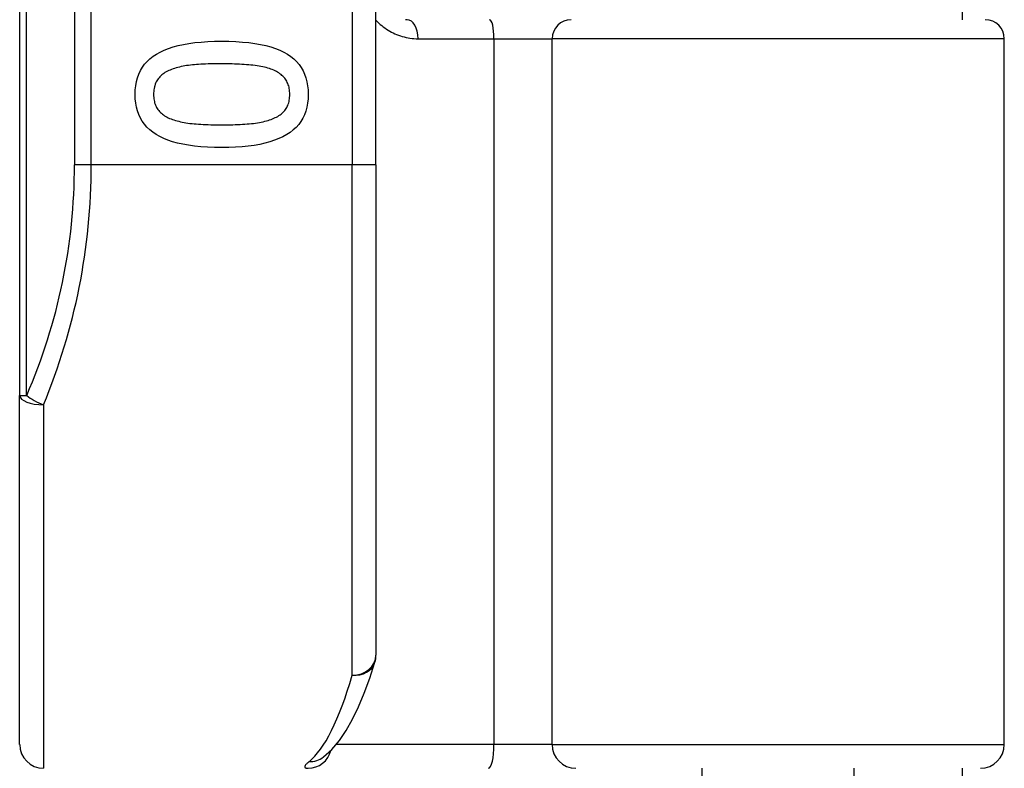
# Model space of a CAD drawing. Header units: inches. Extents: x 0 to 121, y -11 to 79.
# Tile 40 of 88: x 34.74 to 35.753, y 30.73 to 31.499. Entities that reach past the tile are written whole.
import ezdxf

# ---------------------------------------------------------------- set-up
doc = ezdxf.new("R2010")
doc.units = ezdxf.units.IN
doc.header["$LTSCALE"] = 7.278232
doc.header["$MEASUREMENT"] = 0
doc.layers.add('Visible Edges(ANSI)', color=7, linetype='Continuous', lineweight=25)
doc.layers.add('Visible Tangent Edges(ANSI)', color=7, linetype='Continuous', lineweight=25)

msp = doc.modelspace()

# ---------------------------------------------------------------- linework, layer by layer
at = {"layer": 'Visible Edges(ANSI)'}
for p, q in [((34.7403, 33.4478), (34.7403, 31.1128)), ((35.1066, 31.3498), (35.1066, 33.2107)), ((35.7098, 31.4988), (35.7098, 31.5167)), ((35.7526, 30.754), (35.7526, 31.4793)), ((35.1066, 31.3498), (35.1066, 30.8458)), ((34.7403, 30.754), (34.7403, 31.1128)), ((35.0522, 30.7408), (35.0528, 30.7412)), ((35.4419, 30.5391), (35.4419, 30.7296)), ((35.5982, 30.5391), (35.5982, 30.7296)), ((35.7098, 30.6911), (35.7098, 30.7296))]:
    msp.add_line(p, q, dxfattribs=at)
at = {"layer": 'Visible Edges(ANSI)', "flags": 128}
for points in [[(35.1386, 31.4988), (35.1371, 31.4988)], [(34.859, 31.422), (34.8592, 31.4266), (34.8596, 31.431), (34.8604, 31.4352), (34.8614, 31.4392), (34.8628, 31.443), (34.8645, 31.4465), (34.8665, 31.4499), (34.8688, 31.453), (34.8714, 31.456), (34.8743, 31.4587), (34.8775, 31.4612), (34.881, 31.4635), (34.8848, 31.4656), (34.8889, 31.4676), (34.8934, 31.4693), (34.8982, 31.4709), (34.9033, 31.4722), (34.9087, 31.4734), (34.9144, 31.4744), (34.9205, 31.4753), (34.9269, 31.4759), (34.9336, 31.4764), (34.9406, 31.4766), (34.9479, 31.4767)], [(34.9479, 31.4767), (34.9555, 31.4766), (34.9627, 31.4764), (34.9695, 31.4759), (34.976, 31.4753), (34.9822, 31.4744), (34.988, 31.4734), (34.9935, 31.4722), (34.9986, 31.4708), (35.0034, 31.4692), (35.0078, 31.4675), (35.0119, 31.4655), (35.0156, 31.4634), (35.019, 31.461), (35.0222, 31.4585), (35.025, 31.4558), (35.0275, 31.4528), (35.0297, 31.4497), (35.0317, 31.4463), (35.0333, 31.4428), (35.0346, 31.4391), (35.0357, 31.4351), (35.0364, 31.4309), (35.0369, 31.4266), (35.037, 31.422)], [(34.9479, 31.4535), (34.945, 31.4535), (34.9421, 31.4534), (34.9393, 31.4534), (34.9366, 31.4533), (34.934, 31.4533), (34.9314, 31.4532), (34.929, 31.4531), (34.9266, 31.453), (34.9243, 31.4528), (34.9221, 31.4527), (34.9199, 31.4525), (34.9179, 31.4524), (34.9159, 31.4522), (34.9139, 31.4519), (34.912, 31.4516), (34.9101, 31.4513), (34.9083, 31.451), (34.9065, 31.4506), (34.9047, 31.4502), (34.903, 31.4498), (34.9013, 31.4493), (34.8996, 31.4488), (34.898, 31.4482), (34.8964, 31.4476)], [(35, 31.4475), (34.9985, 31.4481), (34.997, 31.4486), (34.9954, 31.4491), (34.9937, 31.4496), (34.992, 31.45), (34.9902, 31.4504), (34.9883, 31.4508), (34.9864, 31.4511), (34.9844, 31.4515), (34.9823, 31.4517), (34.9802, 31.452), (34.978, 31.4522), (34.9758, 31.4524), (34.9735, 31.4526), (34.9711, 31.4528), (34.9688, 31.4529), (34.9663, 31.453), (34.9638, 31.4532), (34.9613, 31.4532), (34.9587, 31.4533), (34.9561, 31.4534), (34.9534, 31.4534), (34.9507, 31.4535), (34.9479, 31.4535)], [(34.8964, 31.4476), (34.895, 31.4471), (34.8936, 31.4465), (34.8922, 31.4458), (34.891, 31.4451), (34.8897, 31.4444), (34.8886, 31.4436), (34.8875, 31.4428), (34.8864, 31.442), (34.8854, 31.4411), (34.8845, 31.4401), (34.8836, 31.4392), (34.8828, 31.4382), (34.882, 31.4371), (34.8813, 31.436), (34.8807, 31.4348), (34.8801, 31.4336), (34.8796, 31.4324), (34.8792, 31.431), (34.8788, 31.4297), (34.8785, 31.4282), (34.8783, 31.4268), (34.8781, 31.4252), (34.878, 31.4237), (34.878, 31.422)], [(35.018, 31.422), (35.018, 31.4236), (35.0179, 31.4251), (35.0178, 31.4266), (35.0175, 31.428), (35.0173, 31.4294), (35.0169, 31.4307), (35.0165, 31.432), (35.016, 31.4333), (35.0155, 31.4344), (35.0149, 31.4356), (35.0143, 31.4367), (35.0135, 31.4377), (35.0128, 31.4388), (35.0119, 31.4397), (35.011, 31.4407), (35.01, 31.4416), (35.009, 31.4424), (35.0079, 31.4433), (35.0068, 31.4441), (35.0055, 31.4448), (35.0043, 31.4455), (35.0029, 31.4462), (35.0015, 31.4469), (35, 31.4475)], [(34.9481, 31.3674), (34.9406, 31.3675), (34.9334, 31.3678), (34.9266, 31.3683), (34.9201, 31.3689), (34.914, 31.3698), (34.9082, 31.3708), (34.9027, 31.372), (34.8976, 31.3734), (34.8928, 31.375), (34.8884, 31.3767), (34.8843, 31.3787), (34.8805, 31.3808), (34.8771, 31.3831), (34.874, 31.3857), (34.8711, 31.3884), (34.8686, 31.3913), (34.8663, 31.3945), (34.8644, 31.3978), (34.8627, 31.4013), (34.8614, 31.4051), (34.8604, 31.409), (34.8596, 31.4131), (34.8592, 31.4175), (34.859, 31.422)], [(34.878, 31.422), (34.878, 31.4205), (34.8781, 31.419), (34.8783, 31.4175), (34.8785, 31.4161), (34.8788, 31.4147), (34.8791, 31.4134), (34.8795, 31.4121), (34.88, 31.4109), (34.8805, 31.4097), (34.8811, 31.4086), (34.8818, 31.4075), (34.8825, 31.4064), (34.8833, 31.4054), (34.8841, 31.4045), (34.885, 31.4035), (34.886, 31.4026), (34.887, 31.4018), (34.8881, 31.4009), (34.8893, 31.4002), (34.8905, 31.3994), (34.8918, 31.3987), (34.8931, 31.398), (34.8945, 31.3974), (34.896, 31.3968)], [(35.037, 31.422), (35.0369, 31.4174), (35.0364, 31.4131), (35.0356, 31.4089), (35.0346, 31.4049), (35.0332, 31.4012), (35.0315, 31.3976), (35.0295, 31.3943), (35.0272, 31.3911), (35.0246, 31.3882), (35.0216, 31.3855), (35.0184, 31.383), (35.0149, 31.3807), (35.011, 31.3786), (35.0068, 31.3766), (35.0024, 31.3749), (34.9976, 31.3733), (34.9925, 31.3719), (34.9871, 31.3707), (34.9814, 31.3697), (34.9753, 31.3689), (34.969, 31.3683), (34.9623, 31.3678), (34.9554, 31.3675), (34.9481, 31.3674)], [(35.0003, 31.3969), (35.0017, 31.3975), (35.0031, 31.3982), (35.0044, 31.3988), (35.0057, 31.3995), (35.0068, 31.4003), (35.008, 31.401), (35.0091, 31.4019), (35.0101, 31.4027), (35.011, 31.4036), (35.0119, 31.4045), (35.0128, 31.4054), (35.0135, 31.4064), (35.0143, 31.4075), (35.0149, 31.4085), (35.0155, 31.4097), (35.016, 31.4108), (35.0165, 31.4121), (35.0169, 31.4133), (35.0173, 31.4147), (35.0175, 31.416), (35.0178, 31.4175), (35.0179, 31.4189), (35.018, 31.4205), (35.018, 31.422)], [(34.896, 31.3968), (34.8974, 31.3963), (34.8989, 31.3958), (34.9005, 31.3953), (34.9021, 31.3948), (34.9038, 31.3944), (34.9056, 31.394), (34.9074, 31.3936), (34.9093, 31.3932), (34.9112, 31.3929), (34.9133, 31.3926), (34.9153, 31.3923), (34.9175, 31.3921), (34.9197, 31.3919), (34.9219, 31.3917), (34.9243, 31.3915), (34.9267, 31.3913), (34.9291, 31.3912), (34.9316, 31.3911), (34.9342, 31.391), (34.9369, 31.3909), (34.9396, 31.3908), (34.9423, 31.3908), (34.9452, 31.3907), (34.9481, 31.3907)], [(34.9481, 31.3907), (34.951, 31.3907), (34.9538, 31.3908), (34.9566, 31.3908), (34.9593, 31.3909), (34.9619, 31.391), (34.9645, 31.3911), (34.967, 31.3912), (34.9695, 31.3913), (34.9719, 31.3915), (34.9742, 31.3917), (34.9764, 31.3919), (34.9786, 31.3921), (34.9808, 31.3923), (34.9828, 31.3926), (34.9848, 31.3929), (34.9868, 31.3933), (34.9887, 31.3936), (34.9905, 31.394), (34.9923, 31.3944), (34.994, 31.3949), (34.9957, 31.3953), (34.9973, 31.3958), (34.9988, 31.3964), (35.0003, 31.3969)], [(35.0528, 30.7412), (35.0614, 30.749), (35.069, 30.7581), (35.076, 30.7685), (35.0825, 30.78), (35.0887, 30.7928), (35.0946, 30.8068), (35.1002, 30.8221), (35.1056, 30.8387)]]:
    msp.add_lwpolyline(points, dxfattribs=at)
at = {"layer": 'Visible Edges(ANSI)'}
for centre, radius, start, end in [((35.7331, 31.4793), 0.0195, 0, 90), ((35.0822, 30.8458), 0.0244, 342.9585, 0), ((34.7648, 30.754), 0.0244, 180, 270), ((35.7282, 30.754), 0.0244, 270, 0)]:
    msp.add_arc(centre, radius, start, end, dxfattribs=at)
at = {"layer": 'Visible Tangent Edges(ANSI)'}
for p, q in [((34.7475, 31.1128), (34.7475, 33.4478)), ((34.7967, 33.2107), (34.7967, 31.3498)), ((34.8139, 31.3498), (34.8139, 33.2107)), ((35.0822, 33.2107), (35.0822, 31.3498)), ((35.15, 31.4793), (35.2279, 31.4793)), ((35.2279, 31.4793), (35.2878, 31.4793)), ((35.2279, 31.4793), (35.2279, 30.754)), ((35.7526, 31.4793), (35.2878, 31.4793)), ((35.2878, 30.754), (35.2878, 31.4793)), ((34.8139, 31.3498), (34.7967, 31.3498)), ((35.0822, 31.3498), (34.8139, 31.3498)), ((35.1066, 31.3498), (35.0822, 31.3498)), ((35.0822, 30.8252), (35.0822, 31.3498)), ((34.7403, 31.1128), (34.7475, 31.1128)), ((34.7648, 31.1031), (34.7648, 30.7296)), ((35.2279, 30.754), (35.0658, 30.754)), ((35.2878, 30.754), (35.2279, 30.754)), ((35.2878, 30.754), (35.7526, 30.754))]:
    msp.add_line(p, q, dxfattribs=at)
at = {"layer": 'Visible Tangent Edges(ANSI)', "flags": 128}
for points in [[(35.1066, 31.4982), (35.1081, 31.4967), (35.1095, 31.4953), (35.111, 31.494), (35.1126, 31.4927), (35.1142, 31.4915), (35.1158, 31.4903), (35.1174, 31.4892), (35.1191, 31.4881), (35.1208, 31.4871), (35.1225, 31.4861), (35.1243, 31.4852), (35.1261, 31.4844), (35.1279, 31.4836), (35.1298, 31.4829), (35.1317, 31.4822), (35.1336, 31.4816), (35.1356, 31.4811), (35.1376, 31.4806), (35.1396, 31.4802), (35.1416, 31.4799), (35.1437, 31.4796), (35.1457, 31.4794), (35.1478, 31.4793), (35.15, 31.4793)], [(35.0378, 30.7364), (35.0372, 30.7358), (35.0365, 30.7353), (35.036, 30.7348), (35.0355, 30.7343), (35.035, 30.7339), (35.0346, 30.7334), (35.0343, 30.733), (35.034, 30.7326), (35.0338, 30.7322), (35.0336, 30.7319), (35.0335, 30.7316), (35.0334, 30.7313), (35.0334, 30.731), (35.0334, 30.7307), (35.0335, 30.7305), (35.0337, 30.7303), (35.0339, 30.7301), (35.0342, 30.73), (35.0345, 30.7299), (35.0349, 30.7297), (35.0353, 30.7297), (35.0358, 30.7296), (35.0364, 30.7296), (35.037, 30.7296)]]:
    msp.add_lwpolyline(points, dxfattribs=at)
at = {"layer": 'Visible Tangent Edges(ANSI)'}
msp.add_arc((34.2008, 31.3498), 0.5959, 336.5561, 0, dxfattribs=at)
for centre, major_axis, ratio, start_param, end_param in [((35.1386, 31.4793), (0, 0.0195), 0.580671, 4.712389, 6.283185), ((35.2235, 31.4793), (0, 0.0195), 0.225879, 4.712389, 6.283185), ((35.3073, 31.4793), (0, 0.0195), 0.998608, 0, 1.570796), ((34.2181, 31.3498), (0, 0.6203), 0.96063, 4.303216, 4.712389), ((34.7648, 31.1128), (-0.0244, 0), 0.39785, 0, 1.570796), ((34.7648, 31.1128), (-0.0224, 0.0097), 0.369668, 0.864875, 1.72975), ((35.0822, 30.8458), (0.0244, 0), 0.845842, 4.712389, 6.283185), ((35.0822, 30.8458), (0.0233, -0.0072), 0.834757, 4.962887, 6.283185), ((35.0208, 31.3498), (0, -0.6203), 0.185699, 0.148494, 0.562654), ((35.2224, 30.754), (0, -0.0244), 0.225879, 0, 1.570796), ((35.3121, 30.754), (0, -0.0244), 0.998608, 4.712389, 6.283185), ((35.037, 30.754), (0, -0.0244), 0.985236, 0, 1.320384), ((35.0378, 30.7605), (0.0149, -0.0193), 0.971402, 5.610492, 6.283185)]:
    msp.add_ellipse(centre, major_axis=major_axis, ratio=ratio, start_param=start_param, end_param=end_param, dxfattribs=at)

doc.saveas('drawing.dxf')
